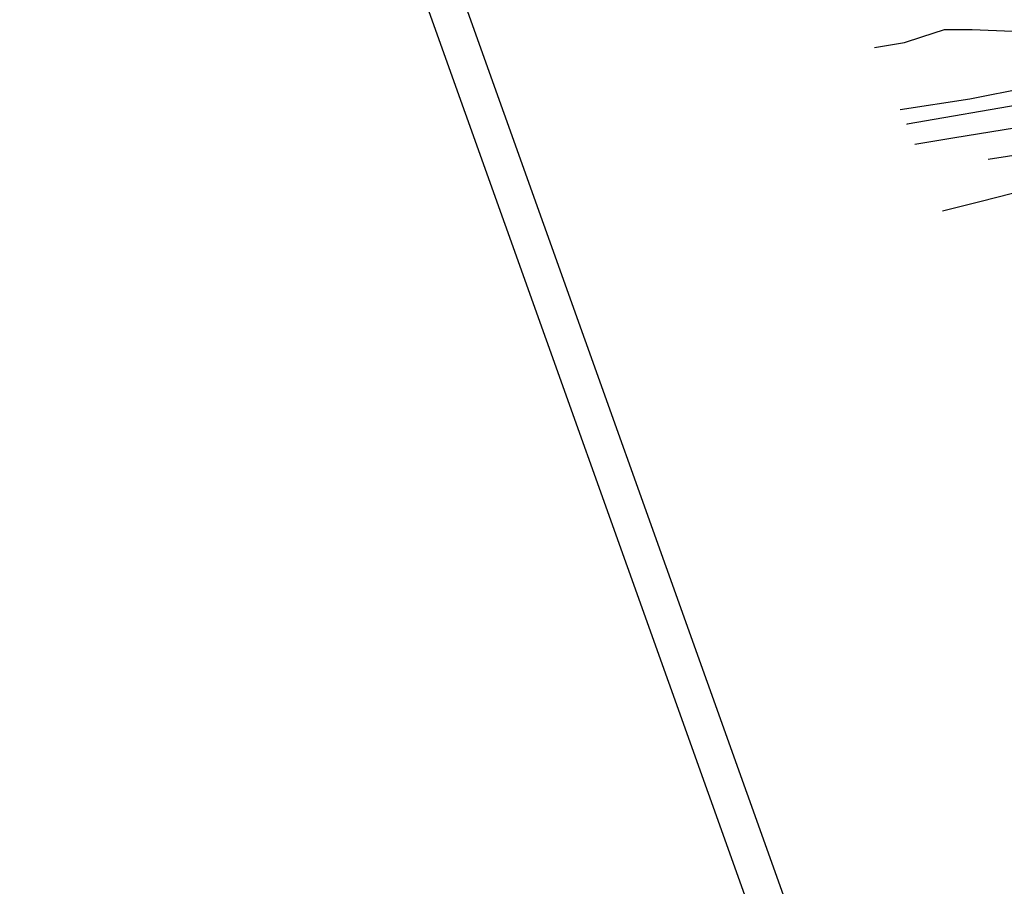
# Model space of a CAD drawing. Extents: x 447882 to 448688, y 437766 to 439043.
# Tile 1 of 121: x 448017 to 448152, y 438248 to 438366. Entities that reach past the tile are written whole.
import ezdxf

# ---------------------------------------------------------------- set-up
doc = ezdxf.new("R2010")
doc.units = 0
doc.header["$LTSCALE"] = 2
doc.header["$MEASUREMENT"] = 0
doc.linetypes.add('AUSGEZOGEN', pattern=[0])
doc.layers.get('0').update_dxf_attribs({"linetype": 'AUSGEZOGEN'})
for name, color, linetype in [('DB-Bestand', 8, 'CONTINUOUS'), ('FBRTOP', 250, 'AUSGEZOGEN'), ('Planeinteilung', 250, 'CONTINUOUS'), ('RAHMEN', 7, 'AUSGEZOGEN')]:
    doc.layers.add(name, color=color, linetype=linetype)

# ---------------------------------------------------------------- blocks, each defined once
blk = doc.blocks.new('1135420')
blk.add_line((0, 0), (1135, 0))
at = {"layer": 'RAHMEN'}
blk.add_line((25, 5), (950, 5), dxfattribs=at)

msp = doc.modelspace()

# ---------------------------------------------------------------- linework, layer by layer
at = {"layer": 'DB-Bestand', "linetype": 'Continuous'}
for p, q in [((448138, 438363.2), (448140.39, 438363.98)), ((448140.39, 438363.98), (448143.5, 438365)), ((448143.5, 438365), (448147.26, 438364.99)), ((448147.26, 438364.99), (448152.8, 438364.75)), ((448133.88, 438362.52), (448138, 438363.2)), ((448146.93, 438355.51), (448158.49, 438357.76)), ((448137.41, 438354.02), (448146.93, 438355.51)), ((448156.21, 438355.1), (448138.34, 438352.01)), ((448138.34, 438352.01), (448138.26, 438351.99)), ((448144.88, 438350.2), (448162.03, 438353)), ((448139.39, 438349.26), (448144.88, 438350.2)), ((448149.48, 438347.22), (448157.51, 438348.5)), ((448159.28, 438344.13), (448148.5, 438341.44)), ((448148.5, 438341.44), (448143.2, 438340.11))]:
    msp.add_line(p, q, dxfattribs=at)
at = {"layer": 'FBRTOP'}
msp.add_lwpolyline([(448131.68, 438991.32, -0.000001), (448134.98, 438970.59, -0.000001), (448138.91, 438945.9, 0.000002), (448142.84, 438921.21, 0.000007)], format="xyb", dxfattribs=at)
at = {"layer": 'FBRTOP', "const_width": 0.5}
msp.add_lwpolyline([(448117.31, 438986.19, -0.000001), (448120.17, 438968.23, -0.000001), (448124.1, 438943.54, 0.000002), (448128.03, 438918.85, 0.000007)], format="xyb", dxfattribs=at)

# ---------------------------------------------------------------- block references
at = {"layer": 'Planeinteilung', "linetype": 'Continuous', "rotation": 289.6609145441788}
msp.add_blockref('1135420', (447881.81, 438902.05), dxfattribs=at)

doc.saveas('drawing.dxf')
